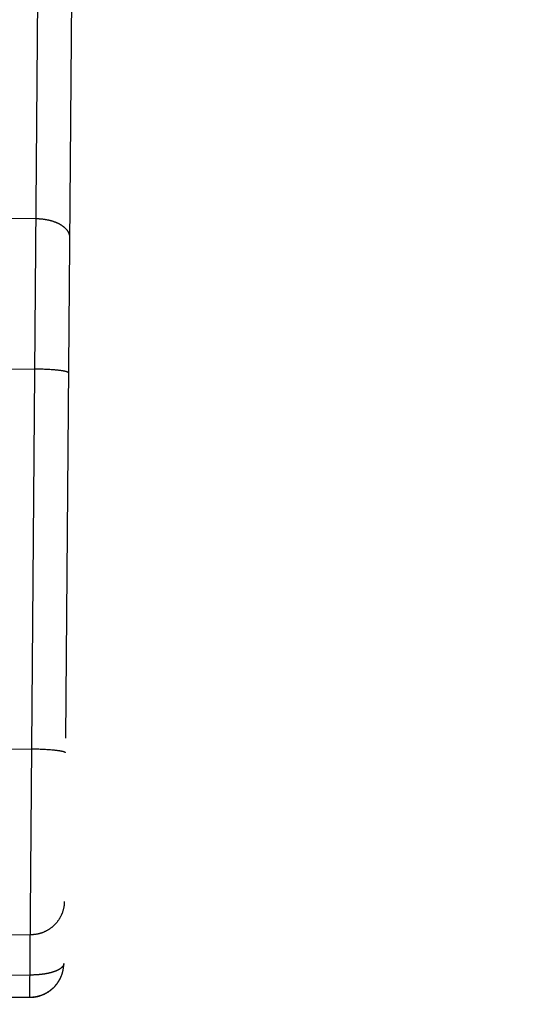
# Model space of a CAD drawing. Header units: inches. Extents: x 0 to 227, y 0 to 147.
# Tile 236 of 247: x 191.681 to 192.051, y 87.487 to 88.216. Entities that reach past the tile are written whole.
import ezdxf

# ---------------------------------------------------------------- set-up
doc = ezdxf.new("R2010")
doc.units = ezdxf.units.IN
doc.header["$LTSCALE"] = 12.466667
doc.header["$MEASUREMENT"] = 0
doc.linetypes.add('HIDDEN', pattern=[0.2, 0.1, -0.1])
doc.layers.get('0').update_dxf_attribs({"linetype": 'CONTINUOUS'})
doc.layers.add('DEFAULT_2', color=8, linetype='HIDDEN')
doc.layers.add('DIMENSIONS', color=7, linetype='CONTINUOUS')
doc.styles.get("Standard").update_dxf_attribs({"font": 'txt', "width": 0.8})
doc.dimstyles.new('DIMSTYLE_2', dxfattribs={"dimtxt": 1, "dimasz": 1.333333, "dimexe": 0.09, "dimexo": 0.07, "dimgap": 0.0375, "dimtad": 0, "dimtih": 1, "dimtoh": 1, "dimzin": 4, "dimdsep": 46, "dimtxsty": 'Standard', "dimblk": '_FILLED', "dimblk1": '_FILLED', "dimblk2": '_FILLED', "dimcen": 0.09, "dimadec": 0, "dimazin": 0, "dimtfac": 1, "dimtofl": 0, "dimtmove": 0, "dimatfit": 3, "dimldrblk": '_FILLED', "dimfxl": 0, "dimtolj": 1, "dimtzin": 4, "dimarcsym": 0})

# ---------------------------------------------------------------- blocks, each defined once
blk = doc.blocks.new('_FILLED')
at = {"color": 0, "linetype": 'ByBlock'}
blk.add_solid([(0, 0), (-1, 0.2), (-1, -0.2)], dxfattribs=at)
blk = doc.blocks.new('*D43')
at = {"layer": 'DIMENSIONS', "color": 2, "linetype": 'Continuous'}
for p, q in [((189.15059, 80.02294), (186.48392, 80.02294)), ((192.15059, 80.02294), (194.91355, 80.02294))]:
    blk.add_line(p, q, dxfattribs=at)
at = {"layer": 'DIMENSIONS', "color": 2, "linetype": 'Continuous', "xscale": 1.3333333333, "yscale": 1.3333333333, "zscale": 1.3333333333}
blk.add_blockref('_FILLED', (189.15059, 80.02294), dxfattribs=at)
at = {"layer": 'DIMENSIONS', "color": 2, "linetype": 'Continuous', "xscale": 1.3333333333, "yscale": 1.3333333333, "zscale": 1.3333333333, "rotation": 180}
blk.add_blockref('_FILLED', (192.15059, 80.02294), dxfattribs=at)
at = {"layer": 'DIMENSIONS', "color": 2, "linetype": 'Continuous', "insert": (195.41355, 80.52294), "char_height": 1, "width": 3.2, "attachment_point": 1, "line_spacing_factor": 0.9}
blk.add_mtext('3.00', dxfattribs=at)

msp = doc.modelspace()

# ---------------------------------------------------------------- linework, layer by layer
at = {"layer": 'DEFAULT_2', "color": 8, "linetype": 'HIDDEN'}
for p, q in [((191.68824, 87.49213), (191.69982, 88.95582)), ((191.72462, 88.93062), (191.71344, 87.51718)), ((191.04247, 88.07359), (191.6928, 88.06845)), ((191.04089, 87.96216), (191.69192, 87.95701)), ((191.69297, 87.957), (191.69192, 87.95701)), ((191.69402, 87.95698), (191.69297, 87.957)), ((191.69507, 87.95696), (191.69402, 87.95698)), ((191.69611, 87.95694), (191.69507, 87.95696)), ((191.69714, 87.95691), (191.69611, 87.95694)), ((191.69816, 87.95687), (191.69714, 87.95691)), ((191.69918, 87.95684), (191.69816, 87.95687)), ((191.70017, 87.9568), (191.69918, 87.95684)), ((191.70116, 87.95675), (191.70017, 87.9568)), ((191.70213, 87.9567), (191.70116, 87.95675)), ((191.70308, 87.95664), (191.70213, 87.9567)), ((191.70401, 87.95659), (191.70308, 87.95664)), ((191.70492, 87.95652), (191.70401, 87.95659)), ((191.7058, 87.95646), (191.70492, 87.95652)), ((191.70667, 87.95639), (191.7058, 87.95646)), ((191.70723, 87.95634), (191.70667, 87.95639)), ((191.70777, 87.95629), (191.70723, 87.95634)), ((191.70831, 87.95624), (191.70777, 87.95629)), ((191.70883, 87.95618), (191.70831, 87.95624)), ((191.70934, 87.95613), (191.70883, 87.95618)), ((191.70984, 87.95607), (191.70934, 87.95613)), ((191.71032, 87.95602), (191.70984, 87.95607)), ((191.71078, 87.95596), (191.71032, 87.95602)), ((191.71124, 87.9559), (191.71078, 87.95596)), ((191.71167, 87.95584), (191.71124, 87.9559)), ((191.71209, 87.95578), (191.71167, 87.95584)), ((191.03901, 87.68088), (191.68969, 87.67573)), ((191.69075, 87.67572), (191.68969, 87.67573)), ((191.69179, 87.67571), (191.69075, 87.67572)), ((191.69284, 87.67569), (191.69179, 87.67571)), ((191.69388, 87.67566), (191.69284, 87.67569)), ((191.69491, 87.67563), (191.69388, 87.67566)), ((191.69594, 87.6756), (191.69491, 87.67563)), ((191.69695, 87.67556), (191.69594, 87.6756)), ((191.69795, 87.67552), (191.69695, 87.67556)), ((191.69893, 87.67547), (191.69795, 87.67552)), ((191.6999, 87.67542), (191.69893, 87.67547)), ((191.70085, 87.67537), (191.6999, 87.67542)), ((191.70178, 87.67531), (191.70085, 87.67537)), ((191.70269, 87.67525), (191.70178, 87.67531)), ((191.70358, 87.67518), (191.70269, 87.67525)), ((191.70444, 87.67511), (191.70358, 87.67518)), ((191.705, 87.67506), (191.70444, 87.67511)), ((191.70555, 87.67501), (191.705, 87.67506)), ((191.70608, 87.67496), (191.70555, 87.67501)), ((191.70661, 87.67491), (191.70608, 87.67496)), ((191.70712, 87.67485), (191.70661, 87.67491)), ((191.70761, 87.6748), (191.70712, 87.67485)), ((191.70809, 87.67474), (191.70761, 87.6748)), ((191.70856, 87.67468), (191.70809, 87.67474)), ((191.70901, 87.67462), (191.70856, 87.67468)), ((191.70945, 87.67456), (191.70901, 87.67462)), ((191.70987, 87.6745), (191.70945, 87.67456)), ((191.03863, 87.5435), (191.68861, 87.53835)), ((191.44134, 87.51054), (191.68871, 87.50858)), ((191.7121, 87.50923), (191.71223, 87.50967)), ((191.71221, 87.50956), (191.71234, 87.51)), ((191.71232, 87.5099), (191.71244, 87.51033)), ((191.71242, 87.51023), (191.71253, 87.51066)), ((191.71252, 87.51057), (191.71262, 87.511)), ((191.71261, 87.51091), (191.71271, 87.51134)), ((191.71269, 87.51126), (191.71279, 87.51167)), ((191.71278, 87.5116), (191.71286, 87.51201)), ((191.71285, 87.51194), (191.71293, 87.51235)), ((191.71293, 87.51229), (191.713, 87.51269)), ((191.713, 87.51264), (191.71306, 87.51303)), ((191.71306, 87.51299), (191.71312, 87.51338)), ((191.7112, 87.50693), (191.71138, 87.50739)), ((191.71134, 87.50725), (191.71152, 87.50771)), ((191.71148, 87.50758), (191.71165, 87.50803)), ((191.71161, 87.5079), (191.71177, 87.50836)), ((191.71174, 87.50823), (191.7119, 87.50868)), ((191.71187, 87.50856), (191.71201, 87.50901)), ((191.71199, 87.50889), (191.71213, 87.50934)), ((191.42125, 87.49436), (191.68824, 87.49225))]:
    msp.add_line(p, q, dxfattribs=at)
for points in [[(191.6928, 88.06845), (191.69315, 88.06845), (191.6935, 88.06844), (191.69385, 88.06843), (191.6942, 88.06842), (191.69455, 88.0684), (191.6949, 88.06838), (191.69525, 88.06836), (191.6956, 88.06834), (191.69595, 88.06831), (191.69629, 88.06829), (191.69664, 88.06826), (191.69699, 88.06822), (191.69733, 88.06819), (191.69768, 88.06815), (191.69802, 88.0681), (191.69836, 88.06806), (191.6987, 88.06801), (191.69904, 88.06796), (191.69938, 88.06791), (191.69972, 88.06786), (191.70005, 88.0678), (191.70039, 88.06774), (191.70072, 88.06768), (191.70105, 88.06761), (191.70138, 88.06754), (191.70171, 88.06747), (191.70204, 88.0674), (191.70236, 88.06733), (191.70268, 88.06725), (191.703, 88.06717), (191.70332, 88.06709), (191.70364, 88.067), (191.70395, 88.06691), (191.70426, 88.06682), (191.70457, 88.06673), (191.70488, 88.06664), (191.70519, 88.06654), (191.70549, 88.06644), (191.70579, 88.06634), (191.70608, 88.06624), (191.70638, 88.06613), (191.70667, 88.06602), (191.70696, 88.06591), (191.70725, 88.0658), (191.70753, 88.06568), (191.70781, 88.06557), (191.70809, 88.06545), (191.70836, 88.06532), (191.70864, 88.0652), (191.7089, 88.06508), (191.70917, 88.06495), (191.70943, 88.06482), (191.70969, 88.06469), (191.70995, 88.06455), (191.7102, 88.06442), (191.71045, 88.06428), (191.71069, 88.06414), (191.71093, 88.064), (191.71117, 88.06386), (191.71141, 88.06371), (191.71164, 88.06356), (191.71186, 88.06342), (191.71209, 88.06327), (191.71231, 88.06311), (191.71252, 88.06296), (191.71273, 88.06281), (191.71294, 88.06265), (191.71314, 88.06249), (191.71334, 88.06233), (191.71354, 88.06217), (191.71373, 88.06201), (191.71392, 88.06184), (191.7141, 88.06168), (191.71428, 88.06151), (191.71445, 88.06134), (191.71462, 88.06117), (191.71479, 88.061), (191.71495, 88.06083), (191.71511, 88.06066), (191.71526, 88.06048), (191.71541, 88.06031), (191.71556, 88.06013), (191.7157, 88.05995), (191.71583, 88.05977), (191.71596, 88.05959), (191.71609, 88.05941), (191.71621, 88.05923), (191.71632, 88.05905), (191.71644, 88.05887), (191.71654, 88.05868), (191.71665, 88.0585), (191.71674, 88.05831), (191.71684, 88.05812), (191.71693, 88.05794), (191.71701, 88.05775), (191.71709, 88.05756), (191.71716, 88.05737), (191.71723, 88.05718), (191.7173, 88.05699), (191.71736, 88.0568), (191.71741, 88.05661), (191.71746, 88.05642), (191.71751, 88.05623), (191.71755, 88.05604), (191.71758, 88.05584), (191.71761, 88.05565), (191.71764, 88.05546), (191.71766, 88.05527), (191.71767, 88.05507), (191.71768, 88.05488), (191.71769, 88.05469), (191.71769, 88.05449)], [(191.7169, 87.9542), (191.7169, 87.95423), (191.71689, 87.95427), (191.71688, 87.95431), (191.71686, 87.95434), (191.71684, 87.95438), (191.71681, 87.95442), (191.71678, 87.95445), (191.71674, 87.95449), (191.7167, 87.95453), (191.71666, 87.95456), (191.7166, 87.9546), (191.71655, 87.95464), (191.71649, 87.95467), (191.71642, 87.95471), (191.71635, 87.95475), (191.71628, 87.95478), (191.7162, 87.95482), (191.71611, 87.95486), (191.71602, 87.95489), (191.71593, 87.95493), (191.71583, 87.95496), (191.71572, 87.955), (191.71562, 87.95503), (191.7155, 87.95507), (191.71538, 87.95511), (191.71526, 87.95514), (191.71513, 87.95518), (191.715, 87.95521), (191.71487, 87.95525), (191.71473, 87.95528), (191.71458, 87.95532), (191.71443, 87.95535), (191.71428, 87.95538), (191.71412, 87.95542), (191.71396, 87.95545), (191.71379, 87.95548), (191.71362, 87.95552), (191.71344, 87.95555), (191.71326, 87.95558), (191.71308, 87.95562), (191.71289, 87.95565), (191.7127, 87.95568), (191.7125, 87.95571), (191.71209, 87.95578)], [(191.71467, 87.67292), (191.71467, 87.67296), (191.71466, 87.67299), (191.71465, 87.67303), (191.71463, 87.67307), (191.71461, 87.6731), (191.71459, 87.67314), (191.71455, 87.67318), (191.71452, 87.67321), (191.71448, 87.67325), (191.71443, 87.67329), (191.71438, 87.67332), (191.71432, 87.67336), (191.71426, 87.6734), (191.7142, 87.67343), (191.71413, 87.67347), (191.71405, 87.67351), (191.71397, 87.67354), (191.71388, 87.67358), (191.7138, 87.67362), (191.7137, 87.67365), (191.7136, 87.67369), (191.7135, 87.67372), (191.71339, 87.67376), (191.71328, 87.67379), (191.71316, 87.67383), (191.71304, 87.67387), (191.71291, 87.6739), (191.71278, 87.67394), (191.71264, 87.67397), (191.7125, 87.67401), (191.71236, 87.67404), (191.71221, 87.67407), (191.71205, 87.67411), (191.71189, 87.67414), (191.71173, 87.67418), (191.71156, 87.67421), (191.71139, 87.67424), (191.71122, 87.67428), (191.71104, 87.67431), (191.71085, 87.67434), (191.71066, 87.67437), (191.71047, 87.67441), (191.71027, 87.67444), (191.70987, 87.6745)], [(191.7138, 87.56302), (191.7138, 87.56267), (191.71379, 87.56232), (191.71377, 87.56197), (191.71375, 87.56163), (191.71373, 87.56128), (191.7137, 87.56093), (191.71366, 87.56058), (191.71362, 87.56024), (191.71358, 87.55989), (191.71353, 87.55955), (191.71348, 87.5592), (191.71342, 87.55886), (191.71335, 87.55851), (191.71328, 87.55817), (191.71321, 87.55783), (191.71313, 87.55749), (191.71305, 87.55715), (191.71296, 87.55682), (191.71287, 87.55648), (191.71277, 87.55614), (191.71267, 87.55581), (191.71256, 87.55548), (191.71245, 87.55515), (191.71233, 87.55482), (191.71221, 87.55449), (191.71209, 87.55417), (191.71196, 87.55384), (191.71182, 87.55352), (191.71169, 87.5532), (191.71154, 87.55288), (191.71139, 87.55257), (191.71124, 87.55225), (191.71108, 87.55194), (191.71092, 87.55163), (191.71076, 87.55132), (191.71059, 87.55102), (191.71041, 87.55071), (191.71024, 87.55041), (191.71005, 87.55012), (191.70987, 87.54982), (191.70968, 87.54953), (191.70948, 87.54924), (191.70928, 87.54895), (191.70908, 87.54867), (191.70887, 87.54839), (191.70866, 87.54811), (191.70844, 87.54783), (191.70823, 87.54756), (191.708, 87.54729), (191.70778, 87.54703), (191.70755, 87.54676), (191.70731, 87.5465), (191.70708, 87.54625), (191.70683, 87.54599), (191.70659, 87.54574), (191.70634, 87.5455), (191.70609, 87.54525), (191.70583, 87.54501), (191.70558, 87.54478), (191.70531, 87.54455), (191.70505, 87.54432), (191.70478, 87.54409), (191.70451, 87.54387), (191.70424, 87.54366), (191.70396, 87.54344), (191.70368, 87.54323), (191.7034, 87.54303), (191.70311, 87.54283), (191.70282, 87.54263), (191.70253, 87.54243), (191.70223, 87.54225), (191.70194, 87.54206), (191.70164, 87.54188), (191.70134, 87.5417), (191.70103, 87.54153), (191.70072, 87.54136), (191.70041, 87.5412), (191.7001, 87.54104), (191.69979, 87.54088), (191.69947, 87.54073), (191.69915, 87.54058), (191.69883, 87.54044), (191.69851, 87.5403), (191.69819, 87.54017), (191.69786, 87.54004), (191.69753, 87.53992), (191.69721, 87.5398), (191.69687, 87.53968), (191.69654, 87.53957), (191.69621, 87.53947), (191.69587, 87.53937), (191.69553, 87.53927), (191.6952, 87.53918), (191.69486, 87.53909), (191.69452, 87.53901), (191.69417, 87.53893), (191.69383, 87.53886), (191.69349, 87.53879), (191.69314, 87.53873), (191.6928, 87.53867), (191.69245, 87.53862), (191.6921, 87.53857), (191.69176, 87.53853), (191.69141, 87.53849), (191.69106, 87.53846), (191.69071, 87.53843), (191.69036, 87.5384), (191.69001, 87.53838), (191.68966, 87.53837), (191.68931, 87.53836), (191.68896, 87.53835), (191.68861, 87.53835)], [(191.71344, 87.51718), (191.71344, 87.51706), (191.71343, 87.51694), (191.71342, 87.51682), (191.7134, 87.5167), (191.71338, 87.51657), (191.71335, 87.51645), (191.71332, 87.51633), (191.71328, 87.51621), (191.71324, 87.51609), (191.71319, 87.51597), (191.71314, 87.51585), (191.71309, 87.51573), (191.71302, 87.51561), (191.71296, 87.51549), (191.71289, 87.51538), (191.71282, 87.51526), (191.71274, 87.51514), (191.71265, 87.51502), (191.71256, 87.51491), (191.71247, 87.51479), (191.71237, 87.51467), (191.71227, 87.51456), (191.71217, 87.51444), (191.71205, 87.51433), (191.71194, 87.51422), (191.71182, 87.5141), (191.71169, 87.51399), (191.71157, 87.51388), (191.71143, 87.51377), (191.71129, 87.51366), (191.71115, 87.51355), (191.71101, 87.51344), (191.71085, 87.51333), (191.7107, 87.51322), (191.71054, 87.51312), (191.71038, 87.51301), (191.71021, 87.51291), (191.71004, 87.5128), (191.70986, 87.5127), (191.70968, 87.5126), (191.7095, 87.51249), (191.70931, 87.51239), (191.70912, 87.51229), (191.70892, 87.5122), (191.70872, 87.5121), (191.70852, 87.512), (191.70831, 87.51191), (191.7081, 87.51181), (191.70789, 87.51172), (191.70767, 87.51163), (191.70745, 87.51153), (191.70722, 87.51144), (191.70699, 87.51135), (191.70676, 87.51127), (191.70652, 87.51118), (191.70628, 87.51109), (191.70604, 87.51101), (191.70579, 87.51093), (191.70554, 87.51085), (191.70529, 87.51076), (191.70503, 87.51069), (191.70478, 87.51061), (191.70451, 87.51053), (191.70425, 87.51046), (191.70398, 87.51038), (191.70371, 87.51031), (191.70343, 87.51024), (191.70316, 87.51017), (191.70288, 87.5101), (191.7026, 87.51003), (191.70231, 87.50996), (191.70202, 87.5099), (191.70173, 87.50984), (191.70144, 87.50978), (191.70115, 87.50971), (191.70085, 87.50966), (191.70055, 87.5096), (191.70025, 87.50954), (191.69994, 87.50949), (191.69964, 87.50944), (191.69933, 87.50938), (191.69902, 87.50933), (191.69871, 87.50929), (191.69839, 87.50924), (191.69807, 87.50919), (191.69776, 87.50915), (191.69744, 87.50911), (191.69712, 87.50907), (191.69679, 87.50903), (191.69647, 87.50899), (191.69614, 87.50896), (191.69581, 87.50892), (191.69549, 87.50889), (191.69515, 87.50886), (191.69482, 87.50883), (191.69449, 87.5088), (191.69416, 87.50877), (191.69382, 87.50875), (191.69349, 87.50873), (191.69315, 87.50871), (191.69281, 87.50869), (191.69247, 87.50867), (191.69213, 87.50865), (191.69179, 87.50864), (191.69145, 87.50862), (191.69111, 87.50861), (191.69077, 87.5086), (191.69043, 87.50859), (191.69009, 87.50859), (191.68974, 87.50858), (191.6894, 87.50858), (191.68906, 87.50858), (191.68871, 87.50858)], [(191.71312, 87.51333), (191.71317, 87.51368), (191.71322, 87.51403), (191.71326, 87.51438), (191.7133, 87.51474), (191.71334, 87.51509), (191.71337, 87.51544), (191.71339, 87.51579), (191.71341, 87.51615), (191.71343, 87.5165), (191.71344, 87.51685), (191.71344, 87.51718)], [(191.71312, 87.51338), (191.71317, 87.51372), (191.71322, 87.51406), (191.71327, 87.51441)], [(191.68824, 87.49213), (191.6885, 87.49213), (191.68879, 87.49213), (191.68908, 87.49213), (191.68937, 87.49214), (191.68966, 87.49216), (191.68995, 87.49217), (191.69025, 87.49219), (191.69054, 87.49222), (191.69083, 87.49224), (191.69113, 87.49227), (191.69143, 87.49231), (191.69172, 87.49234), (191.69202, 87.49239), (191.69233, 87.49243), (191.69263, 87.49248), (191.69293, 87.49254), (191.69324, 87.4926), (191.69355, 87.49266), (191.69386, 87.49273), (191.69417, 87.4928), (191.69449, 87.49288), (191.69481, 87.49296), (191.69513, 87.49305), (191.69546, 87.49314), (191.69579, 87.49324), (191.69612, 87.49335), (191.69645, 87.49346), (191.69678, 87.49357), (191.69711, 87.49369), (191.69743, 87.49382), (191.69775, 87.49394), (191.69807, 87.49408), (191.69839, 87.49421), (191.69871, 87.49435), (191.69902, 87.4945), (191.69933, 87.49465), (191.69964, 87.4948), (191.69995, 87.49496), (191.70025, 87.49512), (191.70056, 87.49529), (191.70086, 87.49546), (191.70115, 87.49564), (191.70145, 87.49581), (191.70174, 87.496), (191.70204, 87.49619), (191.70232, 87.49638), (191.70261, 87.49657), (191.70289, 87.49677), (191.70318, 87.49698), (191.70345, 87.49719), (191.70373, 87.4974), (191.704, 87.49761), (191.70427, 87.49783), (191.70454, 87.49806), (191.7048, 87.49828), (191.70506, 87.49851), (191.70532, 87.49875), (191.70557, 87.49899), (191.70582, 87.49923), (191.70607, 87.49947), (191.70631, 87.49972), (191.70655, 87.49997), (191.70679, 87.50023), (191.70703, 87.50049), (191.70726, 87.50075), (191.70748, 87.50102), (191.70771, 87.50128), (191.70792, 87.50156), (191.70814, 87.50183), (191.70835, 87.50211), (191.70856, 87.50239), (191.70877, 87.50267), (191.70897, 87.50296), (191.70916, 87.50325), (191.70935, 87.50354), (191.70954, 87.50384), (191.70973, 87.50414), (191.70991, 87.50444), (191.71008, 87.50474), (191.71026, 87.50505), (191.71042, 87.50536), (191.71059, 87.50567), (191.71075, 87.50598), (191.7109, 87.50629), (191.71105, 87.50661), (191.71124, 87.50708)], [(191.68824, 87.49225), (191.68858, 87.49225), (191.68893, 87.49225), (191.68927, 87.49226), (191.68961, 87.49227), (191.68996, 87.49229), (191.6903, 87.49232), (191.69064, 87.49234), (191.69098, 87.49238), (191.69132, 87.49241), (191.69167, 87.49246), (191.69201, 87.4925), (191.69235, 87.49255), (191.69268, 87.49261), (191.69302, 87.49267), (191.69336, 87.49274), (191.6937, 87.49281), (191.69403, 87.49288), (191.69437, 87.49296), (191.6947, 87.49305), (191.69503, 87.49314), (191.69536, 87.49323), (191.69569, 87.49333), (191.69602, 87.49343), (191.69635, 87.49354), (191.69667, 87.49365), (191.69699, 87.49376), (191.69732, 87.49388), (191.69764, 87.49401), (191.69796, 87.49414), (191.69827, 87.49427), (191.69859, 87.49441), (191.6989, 87.49455), (191.69921, 87.4947), (191.69952, 87.49485), (191.69983, 87.49501), (191.70013, 87.49517), (191.70044, 87.49533), (191.70074, 87.4955), (191.70104, 87.49567), (191.70133, 87.49585), (191.70162, 87.49603), (191.70192, 87.49621), (191.7022, 87.4964), (191.70249, 87.49659), (191.70277, 87.49679), (191.70305, 87.49699), (191.70333, 87.49719), (191.70361, 87.4974), (191.70388, 87.49761), (191.70415, 87.49783), (191.70441, 87.49805), (191.70468, 87.49827), (191.70494, 87.4985), (191.7052, 87.49873), (191.70545, 87.49896), (191.7057, 87.4992), (191.70595, 87.49944), (191.70619, 87.49968), (191.70643, 87.49993), (191.70667, 87.50018), (191.7069, 87.50044), (191.70714, 87.50069), (191.70736, 87.50095), (191.70759, 87.50122), (191.70781, 87.50149), (191.70802, 87.50176), (191.70823, 87.50203), (191.70844, 87.5023), (191.70865, 87.50258), (191.70885, 87.50286), (191.70905, 87.50315), (191.70924, 87.50344), (191.70943, 87.50373), (191.70961, 87.50402), (191.7098, 87.50431), (191.70997, 87.50461), (191.71015, 87.50491), (191.71032, 87.50521), (191.71048, 87.50552), (191.71064, 87.50583), (191.7108, 87.50613), (191.71095, 87.50645), (191.7111, 87.50676)], [(191.42125, 87.49436), (191.4216, 87.49432), (191.42195, 87.49429), (191.42229, 87.49426), (191.42264, 87.49424), (191.42299, 87.49423), (191.42334, 87.49422), (191.68824, 87.49213)]]:
    msp.add_lwpolyline(points, dxfattribs=at)

# ---------------------------------------------------------------- dimensions: what is measured, and where the dimension line sits
at = {"layer": 'DIMENSIONS', "color": 2, "linetype": 'Continuous'}
dim = msp.add_linear_dim(base=(192.15059, 80.02294), p1=(189.15059, 88.14214), p2=(192.15059, 72.14318), dimstyle='DIMSTYLE_2', dxfattribs=at)
dim.commit()
dim.dimension.update_dxf_attribs({"geometry": '*D43', "text_midpoint": (197.01355, 80.02294), "dimtype": 160})

doc.saveas('drawing.dxf')
